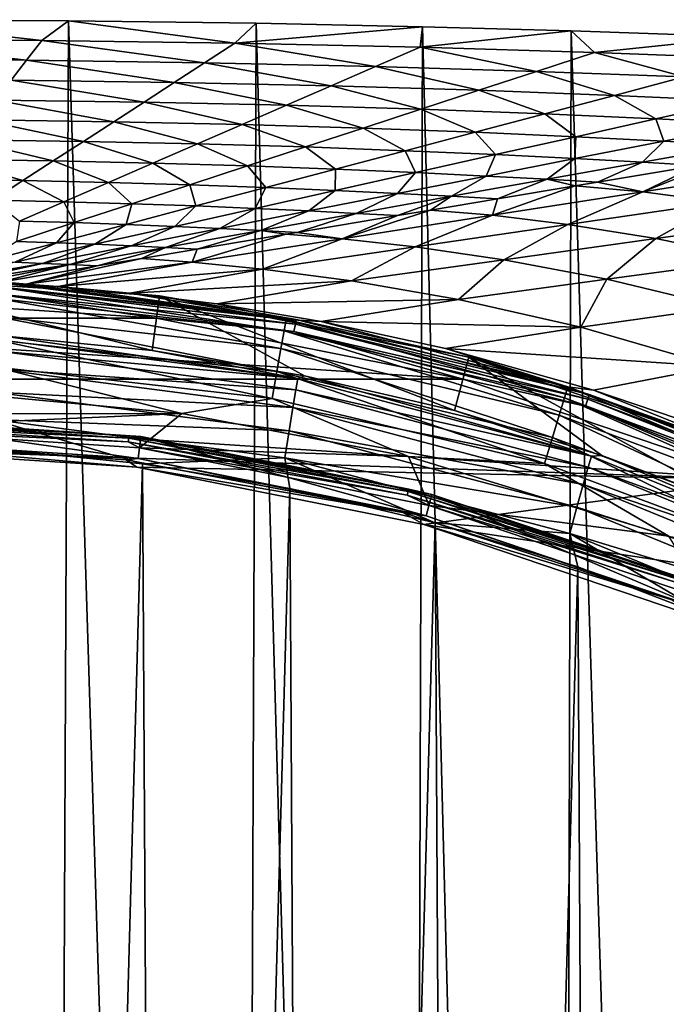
# Model space of a CAD drawing. Header units: metres. Extents: x -23 to 23, y -134 to 23.
# Tile 83 of 88: x 1.54 to 7.24, y 14.82 to 23.5. Entities that reach past the tile are written whole.
import ezdxf

# ---------------------------------------------------------------- set-up
doc = ezdxf.new("R2010")
doc.units = ezdxf.units.M
doc.layers.add('solid_509541_115_SW0003', color=7, linetype='CONTINUOUS')

msp = doc.modelspace()

# ---------------------------------------------------------------- linework, layer by layer
at = {"layer": 'solid_509541_115_SW0003'}
for points in [[(0.121662, 23.499699), (1.758287, -23.49254), (-0.091866, -23.499727)], [(0, 23.324392, 10.078394), (1.735504, 23.316587, 10.078394), (0.121662, 23.499699)], [(1.97001, 23.490631), (1.758287, -23.49254), (0.121662, 23.499699)], [(1.735504, 23.316587, 10.078394), (1.97001, 23.490631), (0.121662, 23.499699)], [(1.735504, 23.316587, 10.078394), (3.4369, 23.293768, 10.078394), (1.97001, 23.490631)], [(1.97001, 23.490631), (3.43907, -23.471527), (1.758287, -23.49254)], [(3.626552, 23.468355), (3.43907, -23.471527), (1.97001, 23.490631)], [(3.4369, 23.293768, 10.078394), (3.626552, 23.468355), (1.97001, 23.490631)], [(3.4369, 23.293768, 10.078394), (5.092702, 23.437445), (3.626552, 23.468355)], [(3.626552, 23.468355), (4.945945, -23.44101), (3.43907, -23.471527)], [(5.092702, 23.437445), (4.945945, -23.44101), (3.626552, 23.468355)], [(3.4369, 23.293768, 10.078394), (5.070943, 23.25765, 10.078394), (5.092702, 23.437445)], [(5.092702, 23.437445), (6.289996, -23.404417), (4.945945, -23.44101)], [(5.070943, 23.25765, 10.078394), (6.402203, 23.400955), (5.092702, 23.437445)], [(5.070943, 23.25765, 10.078394), (6.60612, 23.210924, 10.078394), (6.402203, 23.400955)], [(6.402203, 23.400955), (6.289996, -23.404417), (5.092702, 23.437445)], [(6.402203, 23.400955), (7.852557, -23.350609), (6.289996, -23.404417)], [(7.929282, 23.347658), (7.852557, -23.350609), (6.402203, 23.400955)], [(6.60612, 23.210924, 10.078394), (7.929282, 23.347658), (6.402203, 23.400955)], [(1.600593, 23.141428, 20.166866), (1.735504, 23.316587, 10.078394), (0, 23.324392, 10.078394)], [(0, 23.148607, 20.166866), (1.600593, 23.141428, 20.166866), (0, 23.324392, 10.078394)], [(1.600593, 23.141428, 20.166866), (3.170145, 23.120438, 20.166866), (1.735504, 23.316587, 10.078394)], [(3.170145, 23.120438, 20.166866), (3.4369, 23.293768, 10.078394), (1.735504, 23.316587, 10.078394)], [(3.170145, 23.120438, 20.166866), (4.678403, 23.087204, 20.166866), (3.4369, 23.293768, 10.078394)], [(4.678403, 23.087204, 20.166866), (5.070943, 23.25765, 10.078394), (3.4369, 23.293768, 10.078394)], [(6.60612, 23.210924, 10.078394), (8.013509, 23.157124, 10.078394), (7.929282, 23.347658)], [(4.678403, 23.087204, 20.166866), (6.096686, 23.044189, 20.166866), (5.070943, 23.25765, 10.078394)], [(6.096686, 23.044189, 20.166866), (6.60612, 23.210924, 10.078394), (5.070943, 23.25765, 10.078394)], [(6.096686, 23.044189, 20.166866), (7.398675, 22.994617, 20.166866), (6.60612, 23.210924, 10.078394)], [(7.398675, 22.994617, 20.166866), (8.013509, 23.157124, 10.078394), (6.60612, 23.210924, 10.078394)], [(1.465682, 22.96627, 30.255339), (1.600593, 23.141428, 20.166866), (0, 23.148607, 20.166866)], [(1.465682, 22.96627, 30.255339), (2.903391, 22.947107, 30.255339), (1.600593, 23.141428, 20.166866)], [(2.903391, 22.947107, 30.255339), (3.170145, 23.120438, 20.166866), (1.600593, 23.141428, 20.166866)], [(2.903391, 22.947107, 30.255339), (4.285863, 22.916758, 30.255339), (3.170145, 23.120438, 20.166866)], [(4.285863, 22.916758, 30.255339), (4.678403, 23.087204, 20.166866), (3.170145, 23.120438, 20.166866)], [(4.285863, 22.916758, 30.255339), (5.587253, 22.877453, 30.255339), (4.678403, 23.087204, 20.166866)], [(5.587253, 22.877453, 30.255339), (6.096686, 23.044189, 20.166866), (4.678403, 23.087204, 20.166866)], [(5.587253, 22.877453, 30.255339), (6.783842, 22.832111, 30.255339), (6.096686, 23.044189, 20.166866)], [(6.783842, 22.832111, 30.255339), (7.398675, 22.994617, 20.166866), (6.096686, 23.044189, 20.166866)], [(1.33077, 22.791111, 40.343811), (2.636636, 22.773775, 40.343811), (1.465682, 22.96627, 30.255339)], [(2.636636, 22.773775, 40.343811), (2.903391, 22.947107, 30.255339), (1.465682, 22.96627, 30.255339)], [(2.636636, 22.773775, 40.343811), (3.893323, 22.746311, 40.343811), (2.903391, 22.947107, 30.255339)], [(3.893323, 22.746311, 40.343811), (4.285863, 22.916758, 30.255339), (2.903391, 22.947107, 30.255339)], [(6.783842, 22.832111, 30.255339), (7.854743, 22.784184, 30.255339), (7.398675, 22.994617, 20.166866)], [(3.893323, 22.746311, 40.343811), (5.077819, 22.710718, 40.343811), (4.285863, 22.916758, 30.255339)], [(5.077819, 22.710718, 40.343811), (5.587253, 22.877453, 30.255339), (4.285863, 22.916758, 30.255339)], [(5.077819, 22.710718, 40.343811), (6.169008, 22.669605, 40.343811), (5.587253, 22.877453, 30.255339)], [(6.169008, 22.669605, 40.343811), (6.783842, 22.832111, 30.255339), (5.587253, 22.877453, 30.255339)], [(1.195859, 22.615953, 50.432281), (2.369881, 22.600445, 50.432281), (1.33077, 22.791111, 40.343811)], [(2.369881, 22.600445, 50.432281), (2.636636, 22.773775, 40.343811), (1.33077, 22.791111, 40.343811)], [(2.369881, 22.600445, 50.432281), (3.500782, 22.575865, 50.432281), (2.636636, 22.773775, 40.343811)], [(3.500782, 22.575865, 50.432281), (3.893323, 22.746311, 40.343811), (2.636636, 22.773775, 40.343811)], [(3.500782, 22.575865, 50.432281), (4.568386, 22.543983, 50.432281), (3.893323, 22.746311, 40.343811)], [(4.568386, 22.543983, 50.432281), (5.077819, 22.710718, 40.343811), (3.893323, 22.746311, 40.343811)], [(6.169008, 22.669605, 40.343811), (7.148293, 22.626055, 40.343811), (6.783842, 22.832111, 30.255339)], [(7.148293, 22.626055, 40.343811), (7.854743, 22.784184, 30.255339), (6.783842, 22.832111, 30.255339)], [(7.148293, 22.626055, 40.343811), (8.000209, 22.583307, 40.343811), (7.854743, 22.784184, 30.255339)], [(4.568386, 22.543983, 50.432281), (5.554174, 22.507101, 50.432281), (5.077819, 22.710718, 40.343811)], [(5.554174, 22.507101, 50.432281), (6.169008, 22.669605, 40.343811), (5.077819, 22.710718, 40.343811)], [(5.554174, 22.507101, 50.432281), (6.441844, 22.467926, 50.432281), (6.169008, 22.669605, 40.343811)], [(6.441844, 22.467926, 50.432281), (7.148293, 22.626055, 40.343811), (6.169008, 22.669605, 40.343811)], [(1.060948, 22.440796, 60.520756), (2.103127, 22.427114, 60.520756), (1.195859, 22.615953, 50.432281)], [(2.103127, 22.427114, 60.520756), (2.369881, 22.600445, 50.432281), (1.195859, 22.615953, 50.432281)], [(2.103127, 22.427114, 60.520756), (3.108242, 22.405418, 60.520756), (2.369881, 22.600445, 50.432281)], [(3.108242, 22.405418, 60.520756), (3.500782, 22.575865, 50.432281), (2.369881, 22.600445, 50.432281)], [(3.108242, 22.405418, 60.520756), (4.058952, 22.377247, 60.520756), (3.500782, 22.575865, 50.432281)], [(4.058952, 22.377247, 60.520756), (4.568386, 22.543983, 50.432281), (3.500782, 22.575865, 50.432281)], [(6.441844, 22.467926, 50.432281), (7.217832, 22.429302, 50.432281), (7.148293, 22.626055, 40.343811)], [(7.217832, 22.429302, 50.432281), (8.000209, 22.583307, 40.343811), (7.148293, 22.626055, 40.343811)], [(7.217832, 22.429302, 50.432281), (7.871832, 22.393791, 50.432281), (8.000209, 22.583307, 40.343811)], [(4.058952, 22.377247, 60.520756), (4.939341, 22.344595, 60.520756), (4.568386, 22.543983, 50.432281)], [(4.939341, 22.344595, 60.520756), (5.554174, 22.507101, 50.432281), (4.568386, 22.543983, 50.432281)], [(4.939341, 22.344595, 60.520756), (5.735394, 22.309797, 60.520756), (5.554174, 22.507101, 50.432281)], [(5.735394, 22.309797, 60.520756), (6.441844, 22.467926, 50.432281), (5.554174, 22.507101, 50.432281)], [(0.926037, 22.265636, 70.609222), (1.836372, 22.253784, 70.60923), (1.060948, 22.440796, 60.520756)], [(1.836372, 22.253784, 70.60923), (2.103127, 22.427114, 60.520756), (1.060948, 22.440796, 60.520756)], [(1.836372, 22.253784, 70.60923), (2.715702, 22.234972, 70.60923), (2.103127, 22.427114, 60.520756)], [(2.715702, 22.234972, 70.60923), (3.108242, 22.405418, 60.520756), (2.103127, 22.427114, 60.520756)], [(2.715702, 22.234972, 70.60923), (3.549518, 22.210512, 70.60923), (3.108242, 22.405418, 60.520756)], [(3.549518, 22.210512, 70.60923), (4.058952, 22.377247, 60.520756), (3.108242, 22.405418, 60.520756)], [(5.735394, 22.309797, 60.520756), (6.435455, 22.275297, 60.520756), (6.441844, 22.467926, 50.432281)], [(6.435455, 22.275297, 60.520756), (7.217832, 22.429302, 50.432281), (6.441844, 22.467926, 50.432281)], [(6.435455, 22.275297, 60.520756), (7.030664, 22.243294, 60.520756), (7.217832, 22.429302, 50.432281)], [(7.030664, 22.243294, 60.520756), (7.871832, 22.393791, 50.432281), (7.217832, 22.429302, 50.432281)], [(3.549518, 22.210512, 70.60923), (4.324507, 22.182089, 70.60923), (4.058952, 22.377247, 60.520756)], [(4.324507, 22.182089, 70.60923), (4.939341, 22.344595, 60.520756), (4.058952, 22.377247, 60.520756)], [(4.324507, 22.182089, 70.60923), (5.028944, 22.151669, 70.609222), (4.939341, 22.344595, 60.520756)], [(5.028944, 22.151669, 70.609222), (5.735394, 22.309797, 60.520756), (4.939341, 22.344595, 60.520756)], [(7.030664, 22.243294, 60.520756), (7.515401, 22.215364, 60.520756), (7.871832, 22.393791, 50.432281)], [(0.791126, 22.090479, 80.697701), (1.569618, 22.080452, 80.697701), (0.926037, 22.265636, 70.609222)], [(1.569618, 22.080452, 80.697701), (1.836372, 22.253784, 70.60923), (0.926037, 22.265636, 70.609222)], [(1.569618, 22.080452, 80.697701), (2.323162, 22.064526, 80.697701), (1.836372, 22.253784, 70.60923)], [(2.323162, 22.064526, 80.697701), (2.715702, 22.234972, 70.60923), (1.836372, 22.253784, 70.60923)], [(2.323162, 22.064526, 80.697701), (3.040085, 22.043776, 80.697701), (2.715702, 22.234972, 70.60923)], [(3.040085, 22.043776, 80.697701), (3.549518, 22.210512, 70.60923), (2.715702, 22.234972, 70.60923)], [(5.028944, 22.151669, 70.609222), (5.653078, 22.121292, 70.609222), (5.735394, 22.309797, 60.520756)], [(5.653078, 22.121292, 70.609222), (6.435455, 22.275297, 60.520756), (5.735394, 22.309797, 60.520756)], [(5.653078, 22.121292, 70.609222), (6.189497, 22.092796, 70.609222), (6.435455, 22.275297, 60.520756)], [(6.189497, 22.092796, 70.609222), (7.030664, 22.243294, 60.520756), (6.435455, 22.275297, 60.520756)], [(6.189497, 22.092796, 70.609222), (6.633497, 22.067492, 70.609222), (7.030664, 22.243294, 60.520756)], [(7.030664, 22.243294, 60.520756), (6.633497, 22.067492, 70.609222), (7.515401, 22.215364, 60.520756)], [(7.033469, 21.982826, 72.864914), (8.357953, 22.189816, 58.289017), (7.710493, 22.248077, 58.289017)], [(7.033469, 21.982826, 72.864914), (7.710493, 22.248077, 58.289017), (7.515401, 22.215364, 60.520756)], [(3.040085, 22.043776, 80.697701), (3.709673, 22.019583, 80.697701), (3.549518, 22.210512, 70.60923)], [(3.709673, 22.019583, 80.697701), (4.324507, 22.182089, 70.60923), (3.549518, 22.210512, 70.60923)], [(3.709673, 22.019583, 80.697701), (4.322494, 21.99354, 80.697701), (4.324507, 22.182089, 70.60923)], [(4.322494, 21.99354, 80.697701), (5.028944, 22.151669, 70.609222), (4.324507, 22.182089, 70.60923)], [(4.322494, 21.99354, 80.697701), (4.8707, 21.967287, 80.697701), (5.028944, 22.151669, 70.609222)], [(4.8707, 21.967287, 80.697701), (5.653078, 22.121292, 70.609222), (5.028944, 22.151669, 70.609222)], [(6.633497, 22.067492, 70.609222), (7.033469, 21.982826, 72.864914), (7.515401, 22.215364, 60.520756)], [(7.033469, 21.982826, 72.864914), (7.719805, 21.891399, 72.864914), (8.357953, 22.189816, 58.289017)], [(1.302863, 21.907122, 90.786171), (1.569618, 22.080452, 80.697701), (0.791126, 22.090479, 80.697701)], [(1.302863, 21.907122, 90.786171), (1.930622, 21.894079, 90.786171), (1.569618, 22.080452, 80.697701)], [(1.930622, 21.894079, 90.786171), (2.323162, 22.064526, 80.697701), (1.569618, 22.080452, 80.697701)], [(1.930622, 21.894079, 90.786171), (2.530651, 21.877041, 90.786171), (2.323162, 22.064526, 80.697701)], [(2.530651, 21.877041, 90.786171), (3.040085, 22.043776, 80.697701), (2.323162, 22.064526, 80.697701)], [(4.8707, 21.967287, 80.697701), (5.348328, 21.942297, 80.697701), (5.653078, 22.121292, 70.609222)], [(5.348328, 21.942297, 80.697701), (6.189497, 22.092796, 70.609222), (5.653078, 22.121292, 70.609222)], [(5.348328, 21.942297, 80.697701), (5.751594, 21.919619, 80.697701), (6.189497, 22.092796, 70.609222)], [(6.189497, 22.092796, 70.609222), (5.751594, 21.919619, 80.697701), (6.436312, 22.034428, 72.864914)], [(6.189497, 22.092796, 70.609222), (6.436312, 22.034428, 72.864914), (6.633497, 22.067492, 70.609222)], [(6.633497, 22.067492, 70.609222), (6.436312, 22.034428, 72.864914), (7.033469, 21.982826, 72.864914)], [(2.530651, 21.877041, 90.786171), (3.09484, 21.857079, 90.786171), (3.040085, 22.043776, 80.697701)], [(3.09484, 21.857079, 90.786171), (3.709673, 22.019583, 80.697701), (3.040085, 22.043776, 80.697701)], [(3.09484, 21.857079, 90.786171), (3.616044, 21.835409, 90.786171), (3.709673, 22.019583, 80.697701)], [(3.616044, 21.835409, 90.786171), (4.322494, 21.99354, 80.697701), (3.709673, 22.019583, 80.697701)], [(3.616044, 21.835409, 90.786171), (4.088323, 21.813282, 90.786171), (4.322494, 21.99354, 80.697701)], [(4.088323, 21.813282, 90.786171), (4.8707, 21.967287, 80.697701), (4.322494, 21.99354, 80.697701)], [(4.088323, 21.813282, 90.786171), (4.50716, 21.7918, 90.786171), (4.8707, 21.967287, 80.697701)], [(4.50716, 21.7918, 90.786171), (5.348328, 21.942297, 80.697701), (4.8707, 21.967287, 80.697701)], [(5.708985, 21.775839, 87.440811), (7.033469, 21.982826, 72.864914), (6.436312, 22.034428, 72.864914)], [(5.708985, 21.775839, 87.440811), (6.436312, 22.034428, 72.864914), (5.751594, 21.919619, 80.697701)], [(5.708985, 21.775839, 87.440811), (6.373177, 21.694532, 87.440811), (7.033469, 21.982826, 72.864914)], [(6.373177, 21.694532, 87.440811), (7.719805, 21.891399, 72.864914), (7.033469, 21.982826, 72.864914)], [(1.538081, 21.723633, 100.874641), (1.930622, 21.894079, 90.786171), (1.302863, 21.907122, 90.786171)], [(1.538081, 21.723633, 100.874641), (2.021217, 21.710306, 100.874641), (1.930622, 21.894079, 90.786171)], [(2.021217, 21.710306, 100.874641), (2.530651, 21.877041, 90.786171), (1.930622, 21.894079, 90.786171)], [(4.50716, 21.7918, 90.786171), (4.869691, 21.771744, 90.786171), (5.348328, 21.942297, 80.697701)], [(5.348328, 21.942297, 80.697701), (4.869691, 21.771744, 90.786171), (5.162132, 21.82078, 87.440811)], [(5.348328, 21.942297, 80.697701), (5.162132, 21.82078, 87.440811), (5.751594, 21.919619, 80.697701)], [(5.162132, 21.82078, 87.440811), (5.708985, 21.775839, 87.440811), (5.751594, 21.919619, 80.697701)], [(6.373177, 21.694532, 87.440811), (7.149026, 21.569286, 87.440811), (7.719805, 21.891399, 72.864914)], [(7.149026, 21.569286, 87.440811), (8.490381, 21.755423, 72.864914), (7.719805, 21.891399, 72.864914)], [(2.021217, 21.710306, 100.874641), (2.480006, 21.694572, 100.874641), (2.530651, 21.877041, 90.786171)], [(2.480006, 21.694572, 100.874641), (3.09484, 21.857079, 90.786171), (2.530651, 21.877041, 90.786171)], [(2.480006, 21.694572, 100.874641), (2.909594, 21.67728, 100.874641), (3.09484, 21.857079, 90.786171)], [(2.909594, 21.67728, 100.874641), (3.616044, 21.835409, 90.786171), (3.09484, 21.857079, 90.786171)], [(2.909594, 21.67728, 100.874641), (3.305946, 21.659277, 100.874641), (3.616044, 21.835409, 90.786171)], [(3.305946, 21.659277, 100.874641), (4.088323, 21.813282, 90.786171), (3.616044, 21.835409, 90.786171)], [(3.305946, 21.659277, 100.874641), (3.665992, 21.6413, 100.874641), (4.088323, 21.813282, 90.786171)], [(3.665992, 21.6413, 100.874641), (4.50716, 21.7918, 90.786171), (4.088323, 21.813282, 90.786171)], [(3.665992, 21.6413, 100.874641), (3.987787, 21.623871, 100.874641), (4.50716, 21.7918, 90.786171)], [(4.50716, 21.7918, 90.786171), (3.987787, 21.623871, 100.874641), (4.869691, 21.771744, 90.786171)], [(4.384501, 21.56885, 102.016701), (5.708985, 21.775839, 87.440811), (5.162132, 21.82078, 87.440811)], [(4.384501, 21.56885, 102.016701), (5.162132, 21.82078, 87.440811), (4.869691, 21.771744, 90.786171)], [(1.511784, 21.54357, 110.963112), (2.021217, 21.710306, 100.874641), (1.538081, 21.723633, 100.874641)], [(1.511784, 21.54357, 110.963112), (1.865172, 21.532066, 110.963112), (2.021217, 21.710306, 100.874641)], [(1.865172, 21.532066, 110.963112), (2.480006, 21.694572, 100.874641), (2.021217, 21.710306, 100.874641)], [(3.987787, 21.623871, 100.874641), (4.384501, 21.56885, 102.016701), (4.869691, 21.771744, 90.786171)], [(4.384501, 21.56885, 102.016701), (5.026549, 21.497663, 102.016701), (5.708985, 21.775839, 87.440811)], [(5.026549, 21.497663, 102.016701), (6.373177, 21.694532, 87.440811), (5.708985, 21.775839, 87.440811)], [(7.149026, 21.569286, 87.440811), (8.027522, 21.389202, 87.440811), (8.490381, 21.755423, 72.864914)], [(1.865172, 21.532066, 110.963112), (2.203144, 21.519152, 110.963112), (2.480006, 21.694572, 100.874641)], [(2.203144, 21.519152, 110.963112), (2.909594, 21.67728, 100.874641), (2.480006, 21.694572, 100.874641)], [(2.203144, 21.519152, 110.963112), (2.523568, 21.505274, 110.963112), (2.909594, 21.67728, 100.874641)], [(2.523568, 21.505274, 110.963112), (3.305946, 21.659277, 100.874641), (2.909594, 21.67728, 100.874641)], [(2.523568, 21.505274, 110.963112), (2.824824, 21.490803, 110.963112), (3.305946, 21.659277, 100.874641)], [(2.824824, 21.490803, 110.963112), (3.665992, 21.6413, 100.874641), (3.305946, 21.659277, 100.874641)], [(2.824824, 21.490803, 110.963112), (3.105884, 21.475998, 110.963112), (3.665992, 21.6413, 100.874641)], [(3.665992, 21.6413, 100.874641), (3.105884, 21.475998, 110.963112), (3.887952, 21.607132, 102.016701)], [(3.665992, 21.6413, 100.874641), (3.887952, 21.607132, 102.016701), (3.987787, 21.623871, 100.874641)], [(3.987787, 21.623871, 100.874641), (3.887952, 21.607132, 102.016701), (4.384501, 21.56885, 102.016701)], [(5.026549, 21.497663, 102.016701), (5.807672, 21.38315, 102.016701), (6.373177, 21.694532, 87.440811)], [(5.807672, 21.38315, 102.016701), (7.149026, 21.569286, 87.440811), (6.373177, 21.694532, 87.440811)], [(1.511784, 21.54357, 110.963112), (1.250338, 21.36956, 121.05159), (1.865172, 21.532066, 110.963112)], [(1.865172, 21.532066, 110.963112), (1.250338, 21.36956, 121.05159), (1.496694, 21.361023, 121.05159)], [(1.865172, 21.532066, 110.963112), (1.496694, 21.361023, 121.05159), (2.203144, 21.519152, 110.963112)], [(3.887952, 21.607132, 102.016701), (3.060016, 21.36186, 116.592598), (4.384501, 21.56885, 102.016701)], [(3.105884, 21.475998, 110.963112), (3.060016, 21.36186, 116.592598), (3.887952, 21.607132, 102.016701)], [(4.384501, 21.56885, 102.016701), (3.060016, 21.36186, 116.592598), (3.679922, 21.300795, 116.592598)], [(4.384501, 21.56885, 102.016701), (3.679922, 21.300795, 116.592598), (5.026549, 21.497663, 102.016701)], [(5.807672, 21.38315, 102.016701), (6.7174, 21.210844, 102.016701), (7.149026, 21.569286, 87.440811)], [(6.7174, 21.210844, 102.016701), (8.027522, 21.389202, 87.440811), (7.149026, 21.569286, 87.440811)], [(2.203144, 21.519152, 110.963112), (1.496694, 21.361023, 121.05159), (1.741191, 21.351269, 121.05159)], [(2.203144, 21.519152, 110.963112), (1.741191, 21.351269, 121.05159), (2.523568, 21.505274, 110.963112)], [(2.523568, 21.505274, 110.963112), (1.741191, 21.351269, 121.05159), (1.983656, 21.340305, 121.05159)], [(2.523568, 21.505274, 110.963112), (1.983656, 21.340305, 121.05159), (2.824824, 21.490803, 110.963112)], [(2.824824, 21.490803, 110.963112), (1.983656, 21.340305, 121.05159), (2.22398, 21.328125, 121.05159)], [(2.824824, 21.490803, 110.963112), (2.22398, 21.328125, 121.05159), (2.613772, 21.393482, 116.592598)], [(2.824824, 21.490803, 110.963112), (2.613772, 21.393482, 116.592598), (3.105884, 21.475998, 110.963112)], [(3.105884, 21.475998, 110.963112), (2.613772, 21.393482, 116.592598), (3.060016, 21.36186, 116.592598)], [(5.026549, 21.497663, 102.016701), (3.679922, 21.300795, 116.592598), (4.466317, 21.197014, 116.592598)], [(5.026549, 21.497663, 102.016701), (4.466317, 21.197014, 116.592598), (5.807672, 21.38315, 102.016701)], [(0.889486, 21.201914, 131.017929), (1.741191, 21.351269, 121.05159), (1.496694, 21.361023, 121.05159)], [(1.59748, 21.167448, 131.020218), (2.613772, 21.393482, 116.592598), (2.22398, 21.328125, 121.05159)], [(1.59748, 21.167448, 131.020218), (3.060016, 21.36186, 116.592598), (2.613772, 21.393482, 116.592598)], [(1.59748, 21.167448, 131.020218), (1.87557, 21.147461, 131.021103), (3.060016, 21.36186, 116.592598)], [(1.87557, 21.147461, 131.021103), (3.679922, 21.300795, 116.592598), (3.060016, 21.36186, 116.592598)], [(5.807672, 21.38315, 102.016701), (4.466317, 21.197014, 116.592598), (5.407277, 21.032484, 116.592598)], [(5.807672, 21.38315, 102.016701), (5.407277, 21.032484, 116.592598), (6.7174, 21.210844, 102.016701)], [(6.7174, 21.210844, 102.016701), (7.741362, 20.964497, 102.016701), (8.027522, 21.389202, 87.440811)], [(0.889486, 21.201914, 131.017929), (1.043258, 21.196236, 131.01825), (1.741191, 21.351269, 121.05159)], [(1.043258, 21.196236, 131.01825), (1.983656, 21.340305, 121.05159), (1.741191, 21.351269, 121.05159)], [(1.043258, 21.196236, 131.01825), (1.198203, 21.18956, 131.018646), (1.983656, 21.340305, 121.05159)], [(1.198203, 21.18956, 131.018646), (1.352649, 21.182024, 131.019119), (1.983656, 21.340305, 121.05159)], [(1.983656, 21.340305, 121.05159), (1.352649, 21.182024, 131.019119), (2.22398, 21.328125, 121.05159)], [(1.59748, 21.167448, 131.020218), (2.22398, 21.328125, 121.05159), (1.352649, 21.182024, 131.019119)], [(1.87557, 21.147461, 131.021103), (2.510545, 21.089081, 131.023041), (3.679922, 21.300795, 116.592598)], [(2.510545, 21.089081, 131.023041), (4.466317, 21.197014, 116.592598), (3.679922, 21.300795, 116.592598)], [(0, 21.24802, 136.351959), (1.35775, 20.71526, 186.159805), (2.709686, 20.582106, 186.159805)], [(2.773423, 21.06624, 136.351959), (0, 21.24802, 136.351959), (2.709686, 20.582106, 186.159805)], [(1.333254, 21.191463, 136.274826), (0, 21.24802, 136.351959), (2.773423, 21.06624, 136.351959)], [(1.330537, 21.148273, 136.209213), (1.333254, 21.191463, 136.274826), (3.978735, 20.857262, 136.274826)], [(3.978735, 20.857262, 136.274826), (1.333254, 21.191463, 136.274826), (2.773423, 21.06624, 136.351959)], [(2.510545, 21.089081, 131.023041), (3.277385, 20.993141, 131.025604), (4.466317, 21.197014, 116.592598)], [(3.277385, 20.993141, 131.025604), (5.407277, 21.032484, 116.592598), (4.466317, 21.197014, 116.592598)], [(6.7174, 21.210844, 102.016701), (5.407277, 21.032484, 116.592598), (6.486136, 20.787474, 116.592598)], [(6.7174, 21.210844, 102.016701), (6.486136, 20.787474, 116.592598), (7.741362, 20.964497, 102.016701)], [(1.326442, 21.083187, 136.165344), (1.330537, 21.148273, 136.209213), (3.970626, 20.814753, 136.209213)], [(3.970626, 20.814753, 136.209213), (1.330537, 21.148273, 136.209213), (3.978735, 20.857262, 136.274826)], [(1.345483, 21.04184, 131.511215), (3.871158, 20.756491, 131.511215), (1.350714, 21.143936, 131.27417)], [(1.350714, 21.143936, 131.27417), (3.888773, 20.857193, 131.27417), (1.352649, 21.182024, 131.019119)], [(3.871158, 20.756491, 131.511215), (3.888773, 20.857193, 131.27417), (1.350714, 21.143936, 131.27417)], [(3.888773, 20.857193, 131.27417), (1.59748, 21.167448, 131.020218), (1.352649, 21.182024, 131.019119)], [(3.888773, 20.857193, 131.27417), (1.87557, 21.147461, 131.021103), (1.59748, 21.167448, 131.020218)], [(3.888773, 20.857193, 131.27417), (2.510545, 21.089081, 131.023041), (1.87557, 21.147461, 131.021103)], [(-2.748143, 20.867846, 136.149994), (0, 21.048012, 136.149994), (2.748143, 20.867846, 136.149994)], [(1.326442, 21.083187, 136.165344), (2.748143, 20.867846, 136.149994), (0, 21.048012, 136.149994)], [(3.958406, 20.750694, 136.165344), (2.748143, 20.867846, 136.149994), (1.326442, 21.083187, 136.165344)], [(3.958406, 20.750694, 136.165344), (1.326442, 21.083187, 136.165344), (3.970626, 20.814753, 136.209213)], [(1.337307, 20.882545, 131.714203), (3.843661, 20.599375, 131.714203), (1.345483, 21.04184, 131.511215)], [(3.843661, 20.599375, 131.714203), (3.871158, 20.756491, 131.511215), (1.345483, 21.04184, 131.511215)], [(3.888773, 20.857193, 131.27417), (3.277385, 20.993141, 131.025604), (2.510545, 21.089081, 131.023041)], [(2.773423, 21.06624, 136.351959), (2.709686, 20.582106, 186.159805), (4.050018, 20.360815, 186.159805)], [(2.773423, 21.06624, 136.351959), (4.050018, 20.360815, 186.159805), (5.373008, 20.052338, 186.159805)], [(5.499392, 20.524012, 136.351959), (2.773423, 21.06624, 136.351959), (5.373008, 20.052338, 186.159805)], [(3.978735, 20.857262, 136.274826), (2.773423, 21.06624, 136.351959), (5.499392, 20.524012, 136.351959)], [(3.277385, 20.993141, 131.025604), (4.197461, 20.839321, 131.028748), (5.407277, 21.032484, 116.592598)], [(4.197461, 20.839321, 131.028748), (6.486136, 20.787474, 116.592598), (5.407277, 21.032484, 116.592598)], [(3.888773, 20.857193, 131.27417), (4.197461, 20.839321, 131.028748), (3.277385, 20.993141, 131.025604)], [(7.741362, 20.964497, 102.016701), (6.486136, 20.787474, 116.592598), (7.681487, 20.442511, 116.592598)], [(-5.449628, 20.330299, 136.149994), (-2.748143, 20.867846, 136.149994), (5.449628, 20.330299, 136.149994)], [(-2.748143, 20.867846, 136.149994), (2.748143, 20.867846, 136.149994), (5.449628, 20.330299, 136.149994)], [(1.326731, 20.676666, 131.869583), (3.808113, 20.396315, 131.869583), (1.337307, 20.882545, 131.714203)], [(3.808113, 20.396315, 131.869583), (3.843661, 20.599375, 131.714203), (1.337307, 20.882545, 131.714203)], [(3.958406, 20.750694, 136.165344), (5.449628, 20.330299, 136.149994), (2.748143, 20.867846, 136.149994)], [(3.871158, 20.756491, 131.511215), (6.34349, 20.164688, 131.511215), (3.888773, 20.857193, 131.27417)], [(3.888773, 20.857193, 131.27417), (6.373319, 20.262468, 131.27417), (4.197461, 20.839321, 131.028748)], [(6.34349, 20.164688, 131.511215), (6.373319, 20.262468, 131.27417), (3.888773, 20.857193, 131.27417)], [(3.970626, 20.814753, 136.209213), (3.978735, 20.857262, 136.274826), (6.56147, 20.194128, 136.274826)], [(6.56147, 20.194128, 136.274826), (3.978735, 20.857262, 136.274826), (5.499392, 20.524012, 136.351959)], [(4.197461, 20.839321, 131.028748), (5.29494, 20.599251, 131.032394), (6.486136, 20.787474, 116.592598)], [(6.373319, 20.262468, 131.27417), (5.29494, 20.599251, 131.032394), (4.197461, 20.839321, 131.028748)], [(3.843661, 20.599375, 131.714203), (6.296937, 20.012129, 131.714203), (3.871158, 20.756491, 131.511215)], [(6.296937, 20.012129, 131.714203), (6.34349, 20.164688, 131.511215), (3.871158, 20.756491, 131.511215)], [(3.958406, 20.750694, 136.165344), (3.970626, 20.814753, 136.209213), (6.548097, 20.152969, 136.209213)], [(6.527945, 20.090948, 136.165344), (5.449628, 20.330299, 136.149994), (3.958406, 20.750694, 136.165344)], [(6.527945, 20.090948, 136.165344), (3.958406, 20.750694, 136.165344), (6.548097, 20.152969, 136.209213)], [(6.548097, 20.152969, 136.209213), (3.970626, 20.814753, 136.209213), (6.56147, 20.194128, 136.274826)], [(5.29494, 20.599251, 131.032394), (7.681487, 20.442511, 116.592598), (6.486136, 20.787474, 116.592598)], [(1.314458, 20.437925, 131.96701), (3.766884, 20.160839, 131.96701), (1.326731, 20.676666, 131.869583)], [(3.766884, 20.160839, 131.96701), (3.808113, 20.396315, 131.869583), (1.326731, 20.676666, 131.869583)], [(3.992373, 20.335617, 186.415695), (1.338232, 20.680559, 186.415695), (1.33249, 20.579796, 186.654968)], [(3.992373, 20.335617, 186.415695), (1.35775, 20.71526, 186.159805), (1.338232, 20.680559, 186.415695)], [(3.992373, 20.335617, 186.415695), (2.709686, 20.582106, 186.159805), (1.35775, 20.71526, 186.159805)], [(3.975214, 20.236137, 186.654968), (1.33249, 20.579796, 186.654968), (1.32358, 20.420908, 186.860199)], [(3.992373, 20.335617, 186.415695), (1.33249, 20.579796, 186.654968), (3.975214, 20.236137, 186.654968)], [(3.992373, 20.335617, 186.415695), (4.050018, 20.360815, 186.159805), (2.709686, 20.582106, 186.159805)], [(3.808113, 20.396315, 131.869583), (6.236761, 19.814957, 131.869583), (3.843661, 20.599375, 131.714203)], [(6.236761, 19.814957, 131.869583), (6.296937, 20.012129, 131.714203), (3.843661, 20.599375, 131.714203)], [(5.29494, 20.599251, 131.032394), (6.59816, 20.231976, 131.036484), (7.681487, 20.442511, 116.592598)], [(6.373319, 20.262468, 131.27417), (6.59816, 20.231976, 131.036484), (5.29494, 20.599251, 131.032394)], [(5.499392, 20.524012, 136.351959), (5.373008, 20.052338, 186.159805), (6.672989, 19.657993, 186.159805)], [(5.499392, 20.524012, 136.351959), (6.672989, 19.657993, 186.159805), (7.944396, 19.17947, 186.159805)], [(8.131266, 19.630611, 136.351959), (5.499392, 20.524012, 136.351959), (7.944396, 19.17947, 186.159805)], [(6.56147, 20.194128, 136.274826), (5.499392, 20.524012, 136.351959), (8.131266, 19.630611, 136.351959)], [(1.314458, 20.437925, 131.96701), (1.301374, 20.183521, 132), (2.968872, 20.027071, 132)], [(3.948588, 20.079193, 186.860199), (1.32358, 20.420908, 186.860199), (1.312308, 20.214598, 187.017532)], [(1.314458, 20.437925, 131.96701), (2.968872, 20.027071, 132), (3.766884, 20.160839, 131.96701)], [(3.975214, 20.236137, 186.654968), (1.32358, 20.420908, 186.860199), (3.948588, 20.079193, 186.860199)], [(6.59816, 20.231976, 131.036484), (7.335237, 19.983248, 131.038666), (7.681487, 20.442511, 116.592598)], [(-5.449628, 20.330299, 136.149994), (5.449628, 20.330299, 136.149994), (8.057537, 19.444666, 136.149994)], [(0, 19.721495, 136.149994), (-5.449628, 20.330299, 136.149994), (8.057537, 19.444666, 136.149994)], [(3.766884, 20.160839, 131.96701), (6.166975, 19.586313, 131.96701), (3.808113, 20.396315, 131.869583)], [(6.166975, 19.586313, 131.96701), (6.236761, 19.814957, 131.869583), (3.808113, 20.396315, 131.869583)], [(6.579923, 19.651489, 186.415695), (3.992373, 20.335617, 186.415695), (3.975214, 20.236137, 186.654968)], [(6.579923, 19.651489, 186.415695), (4.050018, 20.360815, 186.159805), (3.992373, 20.335617, 186.415695)], [(6.579923, 19.651489, 186.415695), (5.373008, 20.052338, 186.159805), (4.050018, 20.360815, 186.159805)], [(6.527945, 20.090948, 136.165344), (8.057537, 19.444666, 136.149994), (5.449628, 20.330299, 136.149994)], [(6.551556, 19.554556, 186.654968), (3.975214, 20.236137, 186.654968), (3.948588, 20.079193, 186.860199)], [(6.579923, 19.651489, 186.415695), (3.975214, 20.236137, 186.654968), (6.551556, 19.554556, 186.654968)], [(6.34349, 20.164688, 131.511215), (8.72487, 19.276247, 131.511215), (6.373319, 20.262468, 131.27417)], [(6.373319, 20.262468, 131.27417), (8.766361, 19.369677, 131.27417), (6.59816, 20.231976, 131.036484)], [(8.72487, 19.276247, 131.511215), (8.766361, 19.369677, 131.27417), (6.373319, 20.262468, 131.27417)], [(8.766361, 19.369677, 131.27417), (7.335237, 19.983248, 131.038666), (6.59816, 20.231976, 131.036484)], [(2.968872, 20.027071, 132), (1.301374, 20.183521, 132), (-2.979126, 20.025684, 132)], [(3.914896, 19.875252, 187.017532), (1.312308, 20.214598, 187.017532), (1.299716, 19.974756, 187.116348)], [(3.948588, 20.079193, 186.860199), (1.312308, 20.214598, 187.017532), (3.914896, 19.875252, 187.017532)], [(3.766884, 20.160839, 131.96701), (2.968872, 20.027071, 132), (4.968777, 19.649651, 132)], [(3.766884, 20.160839, 131.96701), (4.968777, 19.649651, 132), (6.166975, 19.586313, 131.96701)], [(6.296937, 20.012129, 131.714203), (8.660121, 19.130476, 131.714203), (6.34349, 20.164688, 131.511215)], [(8.660121, 19.130476, 131.714203), (8.72487, 19.276247, 131.511215), (6.34349, 20.164688, 131.511215)], [(6.527945, 20.090948, 136.165344), (6.548097, 20.152969, 136.209213), (9.0223, 19.173365, 136.209213)], [(6.548097, 20.152969, 136.209213), (6.56147, 20.194128, 136.274826), (9.040727, 19.212521, 136.274826)], [(9.0223, 19.173365, 136.209213), (6.548097, 20.152969, 136.209213), (9.040727, 19.212521, 136.274826)], [(9.040727, 19.212521, 136.274826), (6.56147, 20.194128, 136.274826), (8.131266, 19.630611, 136.351959)], [(6.507522, 19.401484, 186.860199), (3.948588, 20.079193, 186.860199), (3.914896, 19.875252, 187.017532)], [(6.551556, 19.554556, 186.654968), (3.948588, 20.079193, 186.860199), (6.507522, 19.401484, 186.860199)], [(8.994534, 19.114357, 136.165344), (8.057537, 19.444666, 136.149994), (6.527945, 20.090948, 136.165344)], [(8.994534, 19.114357, 136.165344), (6.527945, 20.090948, 136.165344), (9.0223, 19.173365, 136.209213)], [(0, 19.894623, 132), (2.968872, 20.027071, 132), (-2.979126, 20.025684, 132)], [(0, 19.894623, 132), (2.596868, 19.72439, 132), (2.968872, 20.027071, 132)], [(2.584462, 19.630936, 135.809937), (0, 19.994486, 132.10524), (0, 19.800329, 135.809937)], [(2.584462, 19.630936, 135.809937), (2.609804, 19.823429, 132.10524), (0, 19.994486, 132.10524)], [(0, 19.988441, 132.065384), (0, 19.994486, 132.10524), (2.609804, 19.823429, 132.10524)], [(2.505216, 19.830826, 132.065384), (0, 19.988441, 132.065384), (2.609804, 19.823429, 132.10524)], [(2.505216, 19.830826, 132.065384), (0, 19.967131, 132.031128), (0, 19.988441, 132.065384)], [(1.299716, 19.974756, 187.116348), (1.315378, 19.715921, 187.149994), (2.624743, 19.584641, 187.149994)], [(3.87722, 19.637905, 187.116348), (1.299716, 19.974756, 187.116348), (2.624743, 19.584641, 187.149994)], [(3.914896, 19.875252, 187.017532), (1.299716, 19.974756, 187.116348), (3.87722, 19.637905, 187.116348)], [(2.596868, 19.72439, 132), (4.968777, 19.649651, 132), (2.968872, 20.027071, 132)], [(6.579923, 19.651489, 186.415695), (6.672989, 19.657993, 186.159805), (5.373008, 20.052338, 186.159805)], [(6.236761, 19.814957, 131.869583), (8.57643, 18.942078, 131.869583), (6.296937, 20.012129, 131.714203)], [(8.57643, 18.942078, 131.869583), (8.660121, 19.130476, 131.714203), (6.296937, 20.012129, 131.714203)], [(2.502545, 19.809685, 132.031128), (0, 19.934021, 132.008087), (0, 19.967131, 132.031128)], [(2.505216, 19.830826, 132.065384), (2.502545, 19.809685, 132.031128), (0, 19.967131, 132.031128)], [(2.498395, 19.776836, 132.008087), (0, 19.894623, 132), (0, 19.934021, 132.008087)], [(2.502545, 19.809685, 132.031128), (2.498395, 19.776836, 132.008087), (0, 19.934021, 132.008087)], [(2.498395, 19.776836, 132.008087), (2.596868, 19.72439, 132), (0, 19.894623, 132)], [(2.478573, 19.619926, 135.983429), (2.584462, 19.630936, 135.809937), (0, 19.800329, 135.809937)], [(2.478573, 19.619926, 135.983429), (0, 19.800329, 135.809937), (0, 19.775866, 135.983429)], [(2.502545, 19.809685, 132.031128), (4.965624, 19.339827, 132.031128), (2.498395, 19.776836, 132.008087)], [(2.505216, 19.830826, 132.065384), (4.970923, 19.360468, 132.065384), (2.502545, 19.809685, 132.031128)], [(4.970923, 19.360468, 132.065384), (4.965624, 19.339827, 132.031128), (2.502545, 19.809685, 132.031128)], [(2.505216, 19.830826, 132.065384), (2.609804, 19.823429, 132.10524), (4.970923, 19.360468, 132.065384)], [(2.584462, 19.630936, 135.809937), (5.124702, 19.12565, 135.809937), (2.609804, 19.823429, 132.10524)], [(5.124702, 19.12565, 135.809937), (5.174953, 19.313189, 132.10524), (2.609804, 19.823429, 132.10524)], [(4.970923, 19.360468, 132.065384), (2.609804, 19.823429, 132.10524), (5.174953, 19.313189, 132.10524)], [(6.451765, 19.202261, 187.017532), (3.914896, 19.875252, 187.017532), (3.87722, 19.637905, 187.116348)], [(6.507522, 19.401484, 186.860199), (3.914896, 19.875252, 187.017532), (6.451765, 19.202261, 187.017532)], [(6.166975, 19.586313, 131.96701), (8.479376, 18.72361, 131.96701), (6.236761, 19.814957, 131.869583)], [(8.479376, 18.72361, 131.96701), (8.57643, 18.942078, 131.869583), (6.236761, 19.814957, 131.869583)], [(0, 19.775866, 135.983429), (0, 19.721495, 136.149994), (2.574287, 19.552746, 136.149994)], [(2.478573, 19.619926, 135.983429), (0, 19.775866, 135.983429), (2.574287, 19.552746, 136.149994)], [(2.574287, 19.552746, 136.149994), (0, 19.721495, 136.149994), (8.057537, 19.444666, 136.149994)], [(1.315378, 19.715921, 187.149994), (1.150832, -19.439016, 187.149994), (1.543689, -19.699366, 187.149994)], [(2.624743, 19.584641, 187.149994), (1.315378, 19.715921, 187.149994), (1.543689, -19.699366, 187.149994)], [(2.498395, 19.776836, 132.008087), (4.95739, 19.307758, 132.008087), (2.596868, 19.72439, 132)], [(4.965624, 19.339827, 132.031128), (4.95739, 19.307758, 132.008087), (2.498395, 19.776836, 132.008087)], [(2.596868, 19.72439, 132), (5.148947, 19.216761, 132), (4.968777, 19.649651, 132)], [(4.95739, 19.307758, 132.008087), (5.148947, 19.216761, 132), (2.596868, 19.72439, 132)], [(4.918058, 19.154572, 135.983429), (2.584462, 19.630936, 135.809937), (2.478573, 19.619926, 135.983429)], [(4.918058, 19.154572, 135.983429), (5.124702, 19.12565, 135.809937), (2.584462, 19.630936, 135.809937)], [(3.87722, 19.637905, 187.116348), (2.624743, 19.584641, 187.149994), (3.92238, 19.366522, 187.149994)], [(3.87722, 19.637905, 187.116348), (3.92238, 19.366522, 187.149994), (5.202606, 19.062534, 187.149994)], [(6.389339, 18.969883, 187.116348), (3.87722, 19.637905, 187.116348), (5.202606, 19.062534, 187.149994)], [(6.451765, 19.202261, 187.017532), (3.87722, 19.637905, 187.116348), (6.389339, 18.969883, 187.116348)], [(5.148947, 19.216761, 132), (7.262578, 18.945478, 132), (4.968777, 19.649651, 132)], [(6.166975, 19.586313, 131.96701), (4.968777, 19.649651, 132), (7.262578, 18.945478, 132)], [(9.057723, 18.639582, 186.415695), (6.579923, 19.651489, 186.415695), (6.551556, 19.554556, 186.654968)], [(9.057723, 18.639582, 186.415695), (6.672989, 19.657993, 186.159805), (6.579923, 19.651489, 186.415695)], [(9.057723, 18.639582, 186.415695), (7.944396, 19.17947, 186.159805), (6.672989, 19.657993, 186.159805)], [(2.843037, -19.554193, 187.149994), (2.624743, 19.584641, 187.149994), (1.543689, -19.699366, 187.149994)], [(4.918058, 19.154572, 135.983429), (2.478573, 19.619926, 135.983429), (2.574287, 19.552746, 136.149994)], [(5.104181, 19.049519, 136.149994), (2.574287, 19.552746, 136.149994), (8.057537, 19.444666, 136.149994)], [(4.918058, 19.154572, 135.983429), (2.574287, 19.552746, 136.149994), (5.104181, 19.049519, 136.149994)], [(2.843037, -19.554193, 187.149994), (3.92238, 19.366522, 187.149994), (2.624743, 19.584641, 187.149994)], [(6.166975, 19.586313, 131.96701), (7.262578, 18.945478, 132), (8.479376, 18.72361, 131.96701)], [(9.018495, 18.546436, 186.654968), (6.551556, 19.554556, 186.654968), (6.507522, 19.401484, 186.860199)], [(9.057723, 18.639582, 186.415695), (6.551556, 19.554556, 186.654968), (9.018495, 18.546436, 186.654968)], [(2.843037, -19.554193, 187.149994), (4.134437, -19.322367, 187.149994), (3.92238, 19.366522, 187.149994)], [(4.134437, -19.322367, 187.149994), (5.202606, 19.062534, 187.149994), (3.92238, 19.366522, 187.149994)], [(4.970923, 19.360468, 132.065384), (7.358236, 18.584782, 132.065384), (4.965624, 19.339827, 132.031128)], [(4.970923, 19.360468, 132.065384), (5.174953, 19.313189, 132.10524), (7.358236, 18.584782, 132.065384)], [(5.104181, 19.049519, 136.149994), (8.057537, 19.444666, 136.149994), (10.527315, 18.226208, 136.149994)], [(8.957562, 18.399117, 186.860199), (6.507522, 19.401484, 186.860199), (6.451765, 19.202261, 187.017532)], [(9.018495, 18.546436, 186.654968), (6.507522, 19.401484, 186.860199), (8.957562, 18.399117, 186.860199)], [(4.965624, 19.339827, 132.031128), (7.350391, 18.56497, 132.031128), (4.95739, 19.307758, 132.008087)], [(4.95739, 19.307758, 132.008087), (7.338203, 18.534185, 132.008087), (5.148947, 19.216761, 132)], [(7.350391, 18.56497, 132.031128), (7.338203, 18.534185, 132.008087), (4.95739, 19.307758, 132.008087)], [(7.358236, 18.584782, 132.065384), (7.350391, 18.56497, 132.031128), (4.965624, 19.339827, 132.031128)], [(5.124702, 19.12565, 135.809937), (7.577258, 18.293119, 135.809937), (5.174953, 19.313189, 132.10524)], [(7.577258, 18.293119, 135.809937), (7.651558, 18.472496, 132.10524), (5.174953, 19.313189, 132.10524)], [(7.358236, 18.584782, 132.065384), (5.174953, 19.313189, 132.10524), (7.651558, 18.472496, 132.10524)], [(5.148947, 19.216761, 132), (7.613472, 18.380177, 132), (7.262578, 18.945478, 132)], [(7.338203, 18.534185, 132.008087), (7.613472, 18.380177, 132), (5.148947, 19.216761, 132)], [(8.880327, 18.206919, 187.017532), (6.451765, 19.202261, 187.017532), (6.389339, 18.969883, 187.116348)], [(8.957562, 18.399117, 186.860199), (6.451765, 19.202261, 187.017532), (8.880327, 18.206919, 187.017532)], [(7.279982, 18.387135, 135.983429), (5.124702, 19.12565, 135.809937), (4.918058, 19.154572, 135.983429)], [(7.279982, 18.387135, 135.983429), (4.918058, 19.154572, 135.983429), (5.104181, 19.049519, 136.149994)], [(7.279982, 18.387135, 135.983429), (7.577258, 18.293119, 135.809937), (5.124702, 19.12565, 135.809937)], [(4.134437, -19.322367, 187.149994), (5.410711, -19.00449, 187.149994), (5.202606, 19.062534, 187.149994)], [(7.547089, 18.220285, 136.149994), (5.104181, 19.049519, 136.149994), (10.527315, 18.226208, 136.149994)], [(7.279982, 18.387135, 135.983429), (5.104181, 19.049519, 136.149994), (7.547089, 18.220285, 136.149994)], [(5.410711, -19.00449, 187.149994), (6.45981, 18.674004, 187.149994), (5.202606, 19.062534, 187.149994)], [(6.389339, 18.969883, 187.116348), (5.202606, 19.062534, 187.149994), (6.45981, 18.674004, 187.149994)], [(6.389339, 18.969883, 187.116348), (6.45981, 18.674004, 187.149994), (7.688474, 18.202618, 187.149994)], [(8.79371, 17.981958, 187.116348), (6.389339, 18.969883, 187.116348), (7.688474, 18.202618, 187.149994)], [(8.880327, 18.206919, 187.017532), (6.389339, 18.969883, 187.116348), (8.79371, 17.981958, 187.116348)], [(5.410711, -19.00449, 187.149994), (6.664224, -18.602016, 187.149994), (6.45981, 18.674004, 187.149994)], [(6.664224, -18.602016, 187.149994), (7.688474, 18.202618, 187.149994), (6.45981, 18.674004, 187.149994)], [(6.664224, -18.602016, 187.149994), (7.88797, -18.11706, 187.149994), (7.688474, 18.202618, 187.149994)]]:
    msp.add_3dface(points, dxfattribs=at)

doc.saveas('drawing.dxf')
